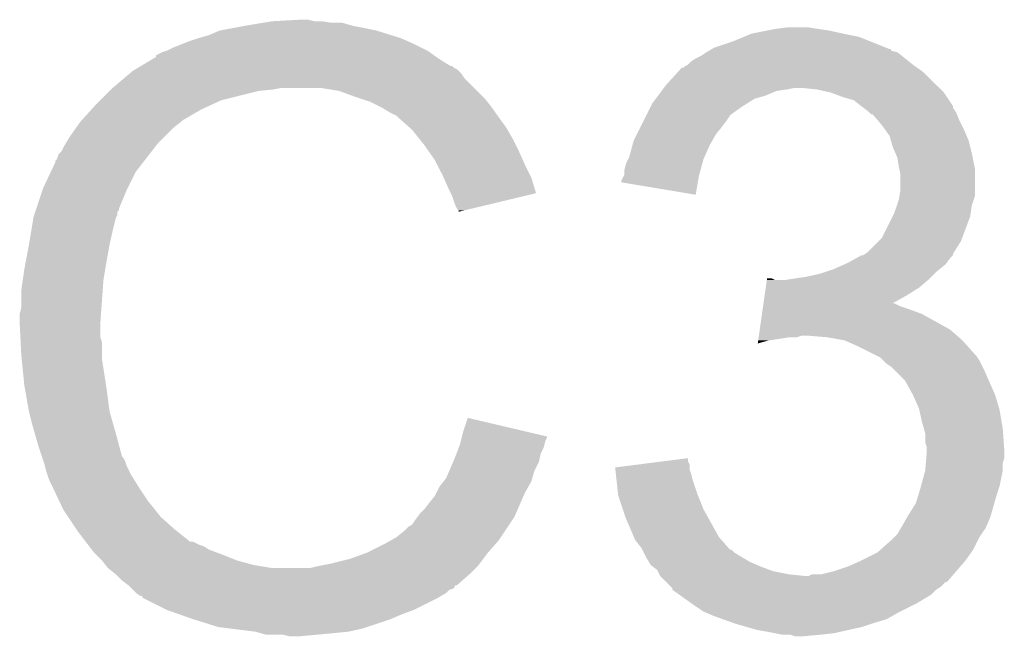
# Model space of a CAD drawing. Extents: x -4 to 126, y -8 to 66.
# Tile 141 of 256: x 53.52 to 55.13, y 39.94 to 40.95. Entities that reach past the tile are written whole.
import ezdxf

# ---------------------------------------------------------------- set-up
doc = ezdxf.new("R2010")
doc.units = 0
doc.layers.add('CLICKER_2_FOR_TMPM4L4A_V104_GTO', color=11, linetype='CONTINUOUS')

msp = doc.modelspace()

# ---------------------------------------------------------------- linework, layer by layer
at = {"layer": 'CLICKER_2_FOR_TMPM4L4A_V104_GTO'}
for points in [[(53.845462, 40.92956), (53.8861, 40.93718), (54.102002, 40.92956), (54.063898, 40.93718)], [(53.8861, 40.93718), (53.91658, 40.94226), (54.063898, 40.93718), (54.046124, 40.94226)], [(53.91658, 40.94226), (53.93182, 40.9448), (54.028342, 40.94226), (54.013102, 40.9448)], [(53.93182, 40.9448), (53.977538, 40.94734), (54.000402, 40.9448), (53.990242, 40.94734)], [(53.8099, 40.91686), (53.827682, 40.92194), (54.14264, 40.91686), (54.126386, 40.92194)], [(53.827682, 40.92194), (53.845462, 40.92956), (54.126386, 40.92194), (54.102002, 40.92956)], [(54.686198, 40.91178), (54.704482, 40.919398), (54.91099, 40.91178), (54.891942, 40.919398)], [(54.704482, 40.919398), (54.716682, 40.92448), (54.891942, 40.919398), (54.86654, 40.92448)], [(54.716682, 40.92448), (54.74208, 40.92956), (54.86654, 40.92448), (54.843678, 40.92956)], [(54.74208, 40.92956), (54.75478, 40.9321), (54.843678, 40.92956), (54.8259, 40.9321)], [(54.75478, 40.9321), (54.775102, 40.93464), (54.8259, 40.9321), (54.810662, 40.93464)], [(53.76926, 40.90162), (53.781958, 40.9067), (54.17566, 40.90162), (54.1655, 40.9067)], [(53.781958, 40.9067), (53.794658, 40.91178), (54.1655, 40.9067), (54.15407, 40.91178)], [(53.794658, 40.91178), (53.8099, 40.91686), (54.15407, 40.91178), (54.14264, 40.91686)], [(54.65572, 40.90162), (54.686198, 40.91178), (54.936394, 40.90162), (54.91099, 40.91178)], [(53.74132, 40.886392), (53.741334, 40.888926), (54.200028, 40.886392), (54.19648, 40.888926)], [(53.741334, 40.888926), (53.751482, 40.894), (54.19648, 40.888926), (54.189374, 40.894)], [(53.751482, 40.894), (53.759094, 40.896538), (54.189374, 40.894), (54.18582, 40.896538)], [(53.759094, 40.896538), (53.7591, 40.89654), (54.18582, 40.896538), (54.185818, 40.89654)], [(53.7591, 40.89654), (53.76926, 40.90162), (54.185818, 40.89654), (54.17566, 40.90162)], [(54.625242, 40.88384), (54.635402, 40.888922), (54.96814, 40.88384), (54.961788, 40.888922)], [(54.635402, 40.888922), (54.643014, 40.893998), (54.961788, 40.888922), (54.955442, 40.893998)], [(54.643014, 40.893998), (54.643018, 40.894), (54.955442, 40.893998), (54.955436, 40.894)], [(54.643018, 40.894), (54.647244, 40.896536), (54.955436, 40.894), (54.945298, 40.896536)], [(54.647244, 40.896536), (54.651448, 40.899058), (54.945298, 40.896536), (54.94528, 40.899058)], [(54.651448, 40.899058), (54.651486, 40.89908), (54.94528, 40.899058), (54.942744, 40.89908)], [(54.651486, 40.89908), (54.65572, 40.90162), (54.942744, 40.89908), (54.936394, 40.90162)], [(53.711676, 40.868598), (53.715902, 40.871134), (54.229004, 40.868598), (54.226466, 40.871134)], [(53.715902, 40.871134), (53.715912, 40.87114), (54.226466, 40.871134), (54.223924, 40.87114)], [(53.715912, 40.87114), (53.737068, 40.88384), (54.223924, 40.87114), (54.2036, 40.88384)], [(53.737068, 40.88384), (53.74132, 40.886392), (54.2036, 40.88384), (54.200028, 40.886392)], [(54.604926, 40.868606), (54.607464, 40.871142), (54.987944, 40.868606), (54.984394, 40.871142)], [(54.607464, 40.871142), (54.612536, 40.87368), (54.984394, 40.871142), (54.98084, 40.87368)], [(54.612536, 40.87368), (54.61254, 40.873682), (54.98084, 40.87368), (54.980838, 40.873682)], [(54.61254, 40.873682), (54.61762, 40.87876), (54.980838, 40.873682), (54.97449, 40.87876)], [(54.61762, 40.87876), (54.625242, 40.88384), (54.97449, 40.87876), (54.96814, 40.88384)], [(53.688208, 40.850818), (53.697216, 40.85844), (54.246782, 40.850818), (54.2417, 40.85844)], [(53.697216, 40.85844), (53.703222, 40.863522), (54.2417, 40.85844), (54.236618, 40.863522)], [(53.703222, 40.863522), (53.707446, 40.866058), (54.236618, 40.863522), (54.23408, 40.866058)], [(53.707446, 40.866058), (53.711676, 40.868598), (54.23408, 40.866058), (54.229004, 40.868598)], [(54.57698, 40.84066), (54.595454, 40.860978), (55.01894, 40.84066), (54.998622, 40.860978)], [(54.595454, 40.860978), (54.602386, 40.8686), (54.998622, 40.860978), (54.987952, 40.8686)], [(54.602386, 40.8686), (54.604926, 40.868606), (54.987952, 40.8686), (54.987944, 40.868606)], [(53.6702, 40.83558), (53.688208, 40.850818), (54.26202, 40.83558), (54.246782, 40.850818)], [(54.57317, 40.83558), (54.57698, 40.84066), (55.02402, 40.83558), (55.01894, 40.84066)], [(53.64988, 40.81526), (53.66512, 40.8305), (53.847998, 40.81526), (53.90896, 40.8305)], [(53.66512, 40.8305), (53.66766, 40.83304), (53.90896, 40.8305), (53.934362, 40.83304)], [(53.66766, 40.83304), (53.6702, 40.83558), (53.934362, 40.83304), (53.947058, 40.83558)], [(54.041038, 40.8305), (54.010558, 40.83558), (54.2671, 40.8305), (54.26202, 40.83558)], [(54.06898, 40.82034), (54.041038, 40.8305), (54.27726, 40.82034), (54.2671, 40.8305)], [(54.559834, 40.817798), (54.563644, 40.822878), (54.721758, 40.817798), (54.73954, 40.822878)], [(54.563644, 40.822878), (54.569358, 40.830498), (54.73954, 40.822878), (54.757318, 40.830498)], [(54.569358, 40.830498), (54.571264, 40.83304), (54.757318, 40.830498), (54.7751, 40.83304)], [(54.571264, 40.83304), (54.57317, 40.83558), (54.7751, 40.83304), (54.787798, 40.83558)], [(54.823358, 40.83304), (54.797962, 40.83558), (55.02656, 40.83304), (55.02402, 40.83558)], [(54.846218, 40.82796), (54.823358, 40.83304), (55.03164, 40.82796), (55.02656, 40.83304)], [(54.86654, 40.82034), (54.846218, 40.82796), (55.03672, 40.82034), (55.03164, 40.82796)], [(53.635332, 40.80002), (53.64226, 40.80764), (53.814982, 40.80002), (53.83149, 40.80764)], [(53.64226, 40.80764), (53.64988, 40.81526), (53.83149, 40.80764), (53.847998, 40.81526)], [(54.076606, 40.817798), (54.06898, 40.82034), (54.279802, 40.817798), (54.27726, 40.82034)], [(54.091838, 40.81272), (54.076606, 40.817798), (54.283866, 40.81272), (54.279802, 40.817798)], [(54.10708, 40.8051), (54.091838, 40.81272), (54.28996, 40.8051), (54.283866, 40.81272)], [(54.55158, 40.8051), (54.554122, 40.81018), (54.701442, 40.8051), (54.709568, 40.81018)], [(54.554122, 40.81018), (54.559834, 40.817798), (54.709568, 40.81018), (54.721758, 40.817798)], [(54.884318, 40.815262), (54.86654, 40.82034), (55.040104, 40.815262), (55.03672, 40.82034)], [(54.89702, 40.8051), (54.884318, 40.815262), (55.046878, 40.8051), (55.040104, 40.815262)], [(53.619166, 40.782238), (53.635332, 40.80002), (53.784498, 40.782238), (53.814982, 40.80002)], [(54.11216, 40.80256), (54.10708, 40.8051), (54.291776, 40.80256), (54.28996, 40.8051)], [(54.124862, 40.79494), (54.11216, 40.80256), (54.297218, 40.79494), (54.291776, 40.80256)], [(54.135016, 40.789862), (54.124862, 40.79494), (54.300846, 40.789862), (54.297218, 40.79494)], [(54.54396, 40.78986), (54.54523, 40.792398), (54.68112, 40.78986), (54.683658, 40.792398)], [(54.54523, 40.792398), (54.55158, 40.8051), (54.683658, 40.792398), (54.701442, 40.8051)], [(54.897026, 40.805096), (54.89702, 40.8051), (55.04688, 40.805096), (55.046878, 40.8051)], [(54.900414, 40.802554), (54.897026, 40.805096), (55.046884, 40.802554), (55.04688, 40.805096)], [(54.907178, 40.79748), (54.900414, 40.802554), (55.050268, 40.79748), (55.046884, 40.802554)], [(54.90972, 40.79494), (54.907178, 40.79748), (55.05196, 40.79494), (55.050268, 40.79748)], [(54.912254, 40.792406), (54.90972, 40.79494), (55.052974, 40.792406), (55.05196, 40.79494)], [(54.914792, 40.7924), (54.912254, 40.792406), (55.052976, 40.7924), (55.052974, 40.792406)], [(54.923506, 40.78224), (54.914792, 40.7924), (55.05704, 40.78224), (55.052976, 40.7924)], [(53.611524, 40.772078), (53.61686, 40.7797), (53.7718, 40.772078), (53.781958, 40.7797)], [(53.61686, 40.7797), (53.616862, 40.779702), (53.781958, 40.7797), (53.78196, 40.779702)], [(53.616862, 40.779702), (53.619166, 40.782238), (53.78196, 40.779702), (53.784498, 40.782238)], [(54.13756, 40.78732), (54.135016, 40.789862), (54.302662, 40.78732), (54.300846, 40.789862)], [(54.157564, 40.76954), (54.13756, 40.78732), (54.315362, 40.76954), (54.302662, 40.78732)], [(54.53507, 40.77208), (54.54015, 40.78224), (54.66842, 40.77208), (54.67604, 40.78224)], [(54.54015, 40.78224), (54.54396, 40.78986), (54.67604, 40.78224), (54.68112, 40.78986)], [(54.93004, 40.77462), (54.923506, 40.78224), (55.06085, 40.77462), (55.05704, 40.78224)], [(54.935484, 40.767), (54.93004, 40.77462), (55.06466, 40.767), (55.06085, 40.77462)], [(53.599078, 40.7543), (53.611524, 40.772078), (53.754022, 40.7543), (53.7718, 40.772078)], [(54.16042, 40.767), (54.157564, 40.76954), (54.316814, 40.767), (54.315362, 40.76954)], [(54.172612, 40.75176), (54.16042, 40.767), (54.32552, 40.75176), (54.316814, 40.767)], [(54.52364, 40.74922), (54.528718, 40.759378), (54.652454, 40.74922), (54.658258, 40.759378)], [(54.528718, 40.759378), (54.53507, 40.77208), (54.658258, 40.759378), (54.66842, 40.77208)], [(54.942738, 40.756844), (54.935484, 40.767), (55.069014, 40.756844), (55.06466, 40.767)], [(53.59146, 40.741598), (53.592982, 40.744138), (53.741884, 40.741598), (53.74386, 40.744138)], [(53.592982, 40.744138), (53.599078, 40.7543), (53.74386, 40.744138), (53.754022, 40.7543)], [(54.18074, 40.7416), (54.172612, 40.75176), (54.3306, 40.7416), (54.32552, 40.75176)], [(54.52156, 40.741598), (54.52364, 40.74922), (54.6481, 40.741598), (54.652454, 40.74922)], [(54.944918, 40.749218), (54.942738, 40.756844), (55.07228, 40.749218), (55.069014, 40.756844)], [(54.947818, 40.73906), (54.944918, 40.749218), (55.07482, 40.73906), (55.07228, 40.749218)], [(53.57876, 40.718744), (53.581304, 40.726362), (53.724108, 40.718744), (53.730034, 40.726362)], [(53.581304, 40.726362), (53.586382, 40.731444), (53.730034, 40.726362), (53.733986, 40.731444)], [(53.586382, 40.731444), (53.59146, 40.741598), (53.733986, 40.731444), (53.741884, 40.741598)], [(54.187852, 40.73144), (54.18074, 40.7416), (54.33568, 40.73144), (54.3306, 40.7416)], [(54.198518, 40.7162), (54.187852, 40.73144), (54.342454, 40.7162), (54.33568, 40.73144)], [(54.516022, 40.721282), (54.52156, 40.741598), (54.639068, 40.721282), (54.6481, 40.741598)], [(54.952174, 40.7289), (54.947818, 40.73906), (55.07736, 40.7289), (55.07482, 40.73906)], [(54.955438, 40.721282), (54.952174, 40.7289), (55.078884, 40.721282), (55.07736, 40.7289)], [(53.569046, 40.698418), (53.57622, 40.713664), (53.7083, 40.698418), (53.720158, 40.713664)], [(53.57622, 40.713664), (53.576226, 40.716206), (53.720158, 40.713664), (53.722134, 40.716206)], [(53.576226, 40.716206), (53.57876, 40.718744), (53.722134, 40.716206), (53.724108, 40.718744)], [(54.20233, 40.70858), (54.198518, 40.7162), (54.34584, 40.70858), (54.342454, 40.7162)], [(54.5084, 40.700962), (54.51094, 40.711122), (54.63309, 40.700962), (54.63586, 40.711122)], [(54.51094, 40.711122), (54.51475, 40.71874), (54.63586, 40.711122), (54.637938, 40.71874)], [(54.51475, 40.71874), (54.516022, 40.721282), (54.637938, 40.71874), (54.639068, 40.721282)], [(54.95798, 40.70604), (54.955438, 40.721282), (55.081932, 40.70604), (55.078884, 40.721282)], [(53.5559, 40.67048), (53.569046, 40.698418), (53.69433, 40.67048), (53.7083, 40.698418)], [(54.21122, 40.6908), (54.20233, 40.70858), (54.354732, 40.6908), (54.34584, 40.70858)], [(54.5084, 40.693344), (54.5084, 40.700962), (54.631012, 40.693344), (54.63309, 40.700962)], [(54.95849, 40.703498), (54.95798, 40.70604), (55.08244, 40.703498), (55.081932, 40.70604)], [(54.96052, 40.693342), (54.95849, 40.703498), (55.082438, 40.693342), (55.08244, 40.703498)], [(54.21235, 40.688258), (54.21122, 40.6908), (54.356002, 40.688258), (54.354732, 40.6908)], [(54.22138, 40.66794), (54.21235, 40.688258), (54.362076, 40.66794), (54.356002, 40.688258)], [(54.50332, 40.680658), (54.503322, 40.683184), (54.628622, 40.680658), (54.629044, 40.683184)], [(54.625218, 40.660324), (54.50332, 40.680658), (54.625218, 40.660324), (54.628622, 40.680658)], [(54.503322, 40.683184), (54.507128, 40.6908), (54.629044, 40.683184), (54.63032, 40.6908)], [(54.507128, 40.6908), (54.5084, 40.693344), (54.63032, 40.6908), (54.631012, 40.693344)], [(54.96052, 40.667942), (54.96052, 40.693342), (55.082438, 40.667942), (55.082438, 40.693342)], [(53.544892, 40.637456), (53.555052, 40.66794), (53.68036, 40.637456), (53.69306, 40.66794)], [(53.555052, 40.66794), (53.5559, 40.67048), (53.69306, 40.66794), (53.69433, 40.67048)], [(54.223924, 40.662854), (54.22138, 40.66794), (54.363596, 40.662854), (54.362076, 40.66794)], [(54.22646, 40.65778), (54.223924, 40.662854), (54.342434, 40.65778), (54.363596, 40.662854)], [(54.958826, 40.657778), (54.96052, 40.667942), (55.082438, 40.657778), (55.082438, 40.667942)], [(54.23154, 40.642542), (54.22646, 40.65778), (54.278884, 40.642542), (54.342434, 40.65778)], [(54.954592, 40.642538), (54.95798, 40.6527), (55.07736, 40.642538), (55.080744, 40.6527)], [(54.95798, 40.6527), (54.958826, 40.657778), (55.080744, 40.6527), (55.082438, 40.657778)], [(53.541506, 40.627296), (53.543198, 40.632374), (53.677818, 40.627296), (53.67782, 40.632374)], [(53.543198, 40.632374), (53.544044, 40.634914), (53.67782, 40.632374), (53.680354, 40.634914)], [(53.544044, 40.634914), (53.544892, 40.637456), (53.680354, 40.634914), (53.68036, 40.637456)], [(54.234078, 40.637464), (54.23154, 40.642542), (54.257706, 40.637464), (54.278884, 40.642542)], [(54.236614, 40.634926), (54.234078, 40.637464), (54.24712, 40.634926), (54.257706, 40.637464)], [(54.23662, 40.632408), (54.236614, 40.634926), (54.23662, 40.632408), (54.24712, 40.634926)], [(54.947816, 40.624756), (54.95036, 40.629842), (55.074818, 40.624756), (55.075544, 40.629842)], [(54.95036, 40.629842), (54.954592, 40.642538), (55.075544, 40.629842), (55.07736, 40.642538)], [(53.53685, 40.6019), (53.540236, 40.622218), (53.6702, 40.6019), (53.675278, 40.622218)], [(53.540236, 40.622218), (53.540662, 40.624762), (53.675278, 40.622218), (53.67655, 40.624762)], [(53.540662, 40.624762), (53.541506, 40.627296), (53.67655, 40.624762), (53.677818, 40.627296)], [(54.930042, 40.589204), (54.947816, 40.624756), (55.061484, 40.589204), (55.074818, 40.624756)], [(53.53304, 40.57904), (53.53685, 40.6019), (53.66512, 40.57904), (53.6702, 40.6019)], [(54.907182, 40.566342), (54.924956, 40.584118), (55.04847, 40.566342), (55.059578, 40.584118)], [(54.924956, 40.584118), (54.930042, 40.589204), (55.059578, 40.584118), (55.061484, 40.589204)], [(53.5278, 40.5511), (53.53304, 40.57904), (53.66004, 40.5511), (53.66512, 40.57904)], [(54.903362, 40.563796), (54.907182, 40.566342), (55.04688, 40.563796), (55.04847, 40.566342)], [(53.52542, 40.5384), (53.5278, 40.5511), (53.657922, 40.5384), (53.66004, 40.5511)], [(54.868438, 40.546018), (54.87416, 40.54856), (55.034178, 40.546018), (55.036084, 40.54856)], [(54.87416, 40.54856), (54.887874, 40.556178), (55.036084, 40.54856), (55.0418, 40.556178)], [(54.887874, 40.556178), (54.897014, 40.561254), (55.0418, 40.556178), (55.046874, 40.561254)], [(54.897014, 40.561254), (54.897026, 40.56126), (55.046874, 40.561254), (55.046874, 40.56126)], [(54.897026, 40.56126), (54.899566, 40.561264), (55.046874, 40.56126), (55.046874, 40.561264)], [(54.899566, 40.561264), (54.903362, 40.563796), (55.046874, 40.561264), (55.04688, 40.563796)], [(53.52288, 40.520622), (53.52542, 40.5384), (53.65496, 40.520622), (53.657922, 40.5384)], [(54.82844, 40.530782), (54.843676, 40.53586), (55.016402, 40.530782), (55.02148, 40.53586)], [(54.843676, 40.53586), (54.851298, 40.5384), (55.02148, 40.53586), (55.024654, 40.5384)], [(54.851298, 40.5384), (54.868438, 40.546018), (55.024654, 40.5384), (55.034178, 40.546018)], [(53.52034, 40.50284), (53.52288, 40.520622), (53.653688, 40.50284), (53.65496, 40.520622)], [(54.739918, 40.50792), (54.741736, 40.52062), (54.990998, 40.50792), (55.005816, 40.52062)], [(54.741736, 40.52062), (54.742098, 40.523158), (54.754784, 40.52062), (54.749704, 40.523158)], [(54.742098, 40.523158), (54.7421, 40.52316), (54.749704, 40.523158), (54.7421, 40.52316)], [(54.772562, 40.52062), (54.7878, 40.52316), (55.005816, 40.52062), (55.00878, 40.52316)], [(54.7878, 40.52316), (54.805578, 40.5257), (55.00878, 40.52316), (55.01132, 40.5257)], [(54.805578, 40.5257), (54.82844, 40.530782), (55.01132, 40.5257), (55.016402, 40.530782)], [(53.52034, 40.474902), (53.52034, 40.50284), (53.651694, 40.474902), (53.653688, 40.50284)], [(54.738102, 40.495222), (54.739918, 40.50792), (54.97068, 40.495222), (54.990998, 40.50792)], [(54.736286, 40.48252), (54.738102, 40.495222), (54.947906, 40.48252), (54.97068, 40.495222)], [(53.5178, 40.464742), (53.52034, 40.474902), (53.650968, 40.464742), (53.651694, 40.474902)], [(54.733742, 40.46474), (54.734832, 40.47236), (54.996082, 40.46474), (54.97576, 40.47236)], [(54.734832, 40.47236), (54.735558, 40.47744), (54.97576, 40.47236), (54.960522, 40.47744)], [(54.735558, 40.47744), (54.736286, 40.482518), (54.960522, 40.47744), (54.950364, 40.482518)], [(54.736286, 40.482518), (54.736286, 40.48252), (54.950364, 40.482518), (54.947906, 40.48252)], [(53.5178, 40.449502), (53.5178, 40.464742), (53.64988, 40.449502), (53.650968, 40.464742)], [(54.730108, 40.43934), (54.733742, 40.46474), (55.0418, 40.43934), (54.996082, 40.46474)], [(53.5178, 40.4495), (53.5178, 40.449502), (53.649882, 40.4495), (53.64988, 40.449502)], [(53.518944, 40.426638), (53.5178, 40.4495), (53.649882, 40.426638), (53.649882, 40.4495)], [(54.728656, 40.42918), (54.730108, 40.43934), (55.053412, 40.42918), (55.0418, 40.43934)], [(53.519326, 40.419016), (53.518944, 40.426638), (53.65242, 40.419016), (53.649882, 40.426638)], [(54.726844, 40.416512), (54.727566, 40.42156), (54.726844, 40.416512), (54.744618, 40.42156)], [(54.727566, 40.42156), (54.727928, 40.4241), (54.744618, 40.42156), (54.7624, 40.4241)], [(54.727928, 40.4241), (54.728292, 40.42664), (54.7624, 40.4241), (54.777638, 40.42664)], [(54.728292, 40.42664), (54.728654, 40.429178), (54.790336, 40.42664), (54.797958, 40.429178)], [(54.728654, 40.429178), (54.728656, 40.42918), (54.797958, 40.429178), (54.810662, 40.42918)], [(54.841142, 40.42664), (54.810662, 40.42918), (55.056316, 40.42664), (55.053412, 40.42918)], [(54.869078, 40.42156), (54.841142, 40.42664), (55.06212, 40.42156), (55.056316, 40.42664)], [(54.89194, 40.4114), (54.869078, 40.42156), (55.071152, 40.4114), (55.06212, 40.42156)], [(53.52034, 40.3987), (53.519326, 40.419016), (53.65242, 40.3987), (53.65242, 40.419016)], [(54.91734, 40.3987), (54.89194, 40.4114), (55.08244, 40.3987), (55.071152, 40.4114)], [(53.521104, 40.391078), (53.52034, 40.3987), (53.65242, 40.391078), (53.65242, 40.3987)], [(53.522626, 40.37584), (53.521104, 40.391078), (53.65496, 40.37584), (53.65242, 40.391078)], [(54.92242, 40.39616), (54.91734, 40.3987), (55.08498, 40.39616), (55.08244, 40.3987)], [(54.927496, 40.393622), (54.92242, 40.39616), (55.086672, 40.393622), (55.08498, 40.39616)], [(54.932582, 40.388538), (54.927496, 40.393622), (55.09006, 40.388538), (55.086672, 40.393622)], [(54.937658, 40.383462), (54.932582, 40.388538), (55.0926, 40.383462), (55.09006, 40.388538)], [(53.52542, 40.347898), (53.522626, 40.37584), (53.65926, 40.347898), (53.65496, 40.37584)], [(54.94528, 40.37838), (54.937658, 40.383462), (55.09514, 40.37838), (55.0926, 40.383462)], [(54.95036, 40.3733), (54.94528, 40.37838), (55.09768, 40.3733), (55.09514, 40.37838)], [(54.968138, 40.35552), (54.95036, 40.3733), (55.1053, 40.35552), (55.09768, 40.3733)], [(54.98084, 40.33266), (54.968138, 40.35552), (55.115462, 40.33266), (55.1053, 40.35552)], [(53.526318, 40.34282), (53.52542, 40.347898), (53.66004, 40.34282), (53.65926, 40.347898)], [(53.53304, 40.30472), (53.526318, 40.34282), (53.66512, 40.30472), (53.66004, 40.34282)], [(54.990998, 40.309802), (54.98084, 40.33266), (55.122318, 40.309802), (55.115462, 40.33266)], [(54.991564, 40.30726), (54.990998, 40.309802), (55.12308, 40.30726), (55.122318, 40.309802)], [(54.99608, 40.286938), (54.991564, 40.30726), (55.126468, 40.286938), (55.12308, 40.30726)], [(53.533042, 40.304718), (53.53304, 40.30472), (53.66512, 40.304718), (53.66512, 40.30472)], [(53.53812, 40.2844), (53.533042, 40.304718), (53.670926, 40.2844), (53.66512, 40.304718)], [(54.24424, 40.271698), (54.25188, 40.294556), (54.348968, 40.271698), (54.25188, 40.294556)], [(53.542476, 40.26916), (53.53812, 40.2844), (53.67528, 40.26916), (53.670926, 40.2844)], [(54.998984, 40.276782), (54.99608, 40.286938), (55.12816, 40.276782), (55.126468, 40.286938)], [(55.00116, 40.269164), (54.998984, 40.276782), (55.128706, 40.269164), (55.12816, 40.276782)], [(53.54828, 40.24884), (53.542476, 40.26916), (53.680702, 40.24884), (53.67528, 40.26916)], [(54.240428, 40.256458), (54.241698, 40.261536), (54.378858, 40.256458), (54.381398, 40.261536)], [(54.241698, 40.261536), (54.24233, 40.264062), (54.381398, 40.261536), (54.3814, 40.264062)], [(54.24233, 40.264062), (54.24424, 40.271698), (54.3814, 40.264062), (54.348968, 40.271698)], [(55.00116, 40.253924), (55.00116, 40.269164), (55.129794, 40.253924), (55.128706, 40.269164)], [(53.554208, 40.231058), (53.54828, 40.24884), (53.685444, 40.231058), (53.680702, 40.24884)], [(54.233444, 40.236138), (54.237252, 40.246298), (54.37124, 40.236138), (54.37632, 40.246298)], [(54.237252, 40.246298), (54.23916, 40.251382), (54.37632, 40.246298), (54.377588, 40.251382)], [(54.23916, 40.251382), (54.240428, 40.256458), (54.377588, 40.251382), (54.378858, 40.256458)], [(55.003698, 40.246302), (55.00116, 40.253924), (55.130338, 40.246302), (55.129794, 40.253924)], [(55.0037, 40.241222), (55.003698, 40.246302), (55.1307, 40.241222), (55.130338, 40.246302)], [(53.555056, 40.228516), (53.554208, 40.231058), (53.687982, 40.228516), (53.685444, 40.231058)], [(53.556748, 40.223438), (53.555056, 40.228516), (53.69052, 40.223438), (53.687982, 40.228516)], [(54.228272, 40.223438), (54.23154, 40.23106), (54.368698, 40.223438), (54.370222, 40.23106)], [(54.23154, 40.23106), (54.233444, 40.236138), (54.370222, 40.23106), (54.37124, 40.236138)], [(54.572846, 40.223436), (54.61254, 40.228496), (54.612542, 40.223436), (54.61254, 40.228496)], [(55.002216, 40.220896), (55.002852, 40.228518), (55.12816, 40.220896), (55.130698, 40.228518)], [(55.002852, 40.228518), (55.0037, 40.238678), (55.130698, 40.228518), (55.130698, 40.238678)], [(55.0037, 40.238678), (55.0037, 40.241222), (55.130698, 40.238678), (55.1307, 40.241222)], [(53.55844, 40.218358), (53.556748, 40.223438), (53.692214, 40.218358), (53.69052, 40.223438)], [(53.559076, 40.21582), (53.55844, 40.218358), (53.69306, 40.21582), (53.692214, 40.218358)], [(53.560982, 40.2082), (53.559076, 40.21582), (53.696872, 40.2082), (53.69306, 40.21582)], [(54.22174, 40.208198), (54.228272, 40.223438), (54.361078, 40.208198), (54.368698, 40.223438)], [(54.49318, 40.21328), (54.532998, 40.218356), (54.615082, 40.21328), (54.61508, 40.218356)], [(54.493462, 40.210738), (54.49318, 40.21328), (54.615082, 40.210738), (54.615082, 40.21328)], [(54.494306, 40.20312), (54.493462, 40.210738), (54.617618, 40.20312), (54.615082, 40.210738)], [(54.532998, 40.218356), (54.572846, 40.223436), (54.61508, 40.218356), (54.612542, 40.223436)], [(55.00116, 40.208202), (55.002216, 40.220896), (55.12816, 40.208202), (55.12816, 40.220896)], [(53.563522, 40.200582), (53.560982, 40.2082), (53.70068, 40.200582), (53.696872, 40.2082)], [(53.56606, 40.192962), (53.563522, 40.200582), (53.705444, 40.192962), (53.70068, 40.200582)], [(54.212232, 40.190418), (54.2163, 40.195502), (54.356, 40.190418), (54.35745, 40.195502)], [(54.2163, 40.195502), (54.22174, 40.208198), (54.35745, 40.195502), (54.361078, 40.208198)], [(54.49543, 40.192962), (54.494306, 40.20312), (54.62016, 40.192962), (54.617618, 40.20312)], [(54.994232, 40.1828), (55.001158, 40.208198), (55.123078, 40.1828), (55.12816, 40.208198)], [(55.001158, 40.208198), (55.00116, 40.208202), (55.12816, 40.208198), (55.12816, 40.208202)], [(53.5686, 40.18788), (53.56606, 40.192962), (53.708618, 40.18788), (53.705444, 40.192962)], [(53.572186, 40.18026), (53.5686, 40.18788), (53.71338, 40.18026), (53.708618, 40.18788)], [(53.582944, 40.1574), (53.572186, 40.18026), (53.72862, 40.1574), (53.71338, 40.18026)], [(54.20106, 40.17264), (54.20614, 40.1828), (54.34584, 40.17264), (54.351646, 40.1828)], [(54.20614, 40.1828), (54.212232, 40.190418), (54.351646, 40.1828), (54.356, 40.190418)], [(54.49796, 40.1701), (54.49543, 40.192962), (54.62778, 40.1701), (54.62016, 40.192962)], [(54.98973, 40.16756), (54.99354, 40.18026), (55.118, 40.16756), (55.12223, 40.18026)], [(54.99354, 40.18026), (54.994232, 40.1828), (55.12223, 40.18026), (55.123078, 40.1828)], [(54.18836, 40.15486), (54.198522, 40.167562), (54.33806, 40.15486), (54.343618, 40.167562)], [(54.198522, 40.167562), (54.20106, 40.17264), (54.343618, 40.167562), (54.34584, 40.17264)], [(54.49824, 40.167562), (54.49796, 40.1701), (54.628796, 40.167562), (54.62778, 40.1701)], [(54.505862, 40.144698), (54.49824, 40.167562), (54.63794, 40.144698), (54.628796, 40.167562)], [(54.985922, 40.15486), (54.98973, 40.16756), (55.11437, 40.15486), (55.118, 40.16756)], [(53.58892, 40.1447), (53.582944, 40.1574), (53.73878, 40.1447), (53.72862, 40.1574)], [(54.18074, 40.144702), (54.18836, 40.15486), (54.333616, 40.144702), (54.33806, 40.15486)], [(54.97322, 40.13454), (54.985922, 40.15486), (55.108566, 40.13454), (55.11437, 40.15486)], [(53.597388, 40.132), (53.58892, 40.1447), (53.74894, 40.132), (53.73878, 40.1447)], [(53.610932, 40.111682), (53.597388, 40.132), (53.771798, 40.111682), (53.74894, 40.132)], [(54.1655, 40.12692), (54.169308, 40.131998), (54.324672, 40.12692), (54.328058, 40.131998)], [(54.169308, 40.131998), (54.173122, 40.13708), (54.328058, 40.131998), (54.33028, 40.13708)], [(54.173122, 40.13708), (54.18074, 40.144702), (54.33028, 40.13708), (54.333616, 40.144702)], [(54.51094, 40.12946), (54.505862, 40.144698), (54.646406, 40.12946), (54.63794, 40.144698)], [(54.524004, 40.09898), (54.51094, 40.12946), (54.66334, 40.09898), (54.646406, 40.12946)], [(54.96306, 40.11676), (54.971766, 40.131998), (55.101306, 40.11676), (55.10784, 40.131998)], [(54.971766, 40.131998), (54.97322, 40.13454), (55.10784, 40.131998), (55.108566, 40.13454)], [(54.14772, 40.10914), (54.155344, 40.116762), (54.31282, 40.10914), (54.3179, 40.116762)], [(54.155344, 40.116762), (54.16042, 40.119304), (54.3179, 40.116762), (54.319594, 40.119304)], [(54.16042, 40.119304), (54.1655, 40.12692), (54.319594, 40.119304), (54.324672, 40.12692)], [(54.955442, 40.104062), (54.961534, 40.114218), (55.093448, 40.104062), (55.100218, 40.114218)], [(54.961534, 40.114218), (54.96306, 40.11676), (55.100218, 40.114218), (55.101306, 40.11676)], [(53.61432, 40.1066), (53.610932, 40.111682), (53.778152, 40.1066), (53.771798, 40.111682)], [(53.626044, 40.09136), (53.61432, 40.1066), (53.797206, 40.09136), (53.778152, 40.1066)], [(54.126124, 40.093898), (54.135018, 40.09898), (54.30266, 40.093898), (54.306046, 40.09898)], [(54.135018, 40.09898), (54.14772, 40.10914), (54.306046, 40.09898), (54.31282, 40.10914)], [(54.52618, 40.093902), (54.524004, 40.09898), (54.667786, 40.093902), (54.66334, 40.09898)], [(54.94528, 40.0939), (54.950358, 40.098978), (55.08752, 40.0939), (55.09006, 40.098978)], [(54.950358, 40.098978), (54.955442, 40.104062), (55.09006, 40.098978), (55.093448, 40.104062)], [(53.626046, 40.091358), (53.626044, 40.09136), (53.802284, 40.091358), (53.797206, 40.09136)], [(53.629952, 40.08628), (53.626046, 40.091358), (53.812442, 40.08628), (53.802284, 40.091358)], [(53.631908, 40.083738), (53.629952, 40.08628), (53.820064, 40.083738), (53.812442, 40.08628)], [(53.635814, 40.07866), (53.631908, 40.083738), (53.82768, 40.07866), (53.820064, 40.083738)], [(54.086762, 40.073582), (54.117238, 40.08882), (54.28488, 40.073582), (54.298214, 40.08882)], [(54.117238, 40.08882), (54.126124, 40.093898), (54.298214, 40.08882), (54.30266, 40.093898)], [(54.53634, 40.0812), (54.52618, 40.093902), (54.678906, 40.0812), (54.667786, 40.093902)], [(54.53761, 40.07866), (54.53634, 40.0812), (54.681128, 40.07866), (54.678906, 40.0812)], [(54.928132, 40.07866), (54.94528, 40.0939), (55.079898, 40.07866), (55.08752, 40.0939)], [(53.63972, 40.073582), (53.635814, 40.07866), (53.841222, 40.073582), (53.82768, 40.07866)], [(53.642262, 40.07104), (53.63972, 40.073582), (53.848, 40.07104), (53.841222, 40.073582)], [(53.65242, 40.06088), (53.642262, 40.07104), (53.873396, 40.06088), (53.848, 40.07104)], [(54.05882, 40.063422), (54.08676, 40.07358), (54.277258, 40.063422), (54.284878, 40.07358)], [(54.08676, 40.07358), (54.086762, 40.073582), (54.284878, 40.07358), (54.28488, 40.073582)], [(54.537614, 40.078654), (54.53761, 40.07866), (54.683666, 40.078654), (54.681128, 40.07866)], [(54.540152, 40.073578), (54.537614, 40.078654), (54.688742, 40.073578), (54.683666, 40.078654)], [(54.54396, 40.06596), (54.540152, 40.073578), (54.701442, 40.06596), (54.688742, 40.073578)], [(54.548534, 40.05834), (54.54396, 40.06596), (54.714142, 40.05834), (54.701442, 40.06596)], [(54.89702, 40.06088), (54.92242, 40.073582), (55.0672, 40.06088), (55.07627, 40.073582)], [(54.92242, 40.073582), (54.928132, 40.07866), (55.07627, 40.073582), (55.079898, 40.07866)], [(53.652422, 40.060878), (53.65242, 40.06088), (53.8734, 40.060878), (53.873396, 40.06088)], [(53.658516, 40.05326), (53.652422, 40.060878), (53.90134, 40.05326), (53.8734, 40.060878)], [(53.662578, 40.048182), (53.658516, 40.05326), (53.93181, 40.048182), (53.90134, 40.05326)], [(53.992782, 40.04818), (54.00294, 40.05072), (54.264558, 40.04818), (54.267098, 40.05072)], [(54.00294, 40.05072), (54.01564, 40.05326), (54.267098, 40.05072), (54.269638, 40.05326)], [(54.01564, 40.05326), (54.02834, 40.0558), (54.269638, 40.05326), (54.271542, 40.0558)], [(54.02834, 40.0558), (54.05882, 40.063422), (54.271542, 40.0558), (54.277258, 40.063422)], [(54.551578, 40.053264), (54.548534, 40.05834), (54.725986, 40.053264), (54.714142, 40.05834)], [(54.554968, 40.05072), (54.551578, 40.053264), (54.73192, 40.05072), (54.725986, 40.053264)], [(54.561736, 40.04564), (54.554968, 40.05072), (54.745468, 40.04564), (54.73192, 40.05072)], [(54.851298, 40.0431), (54.874158, 40.05072), (55.051956, 40.0431), (55.058488, 40.05072)], [(54.874158, 40.05072), (54.89702, 40.06088), (55.058488, 40.05072), (55.0672, 40.06088)], [(53.662582, 40.04818), (53.662578, 40.048182), (53.931822, 40.04818), (53.93181, 40.048182)], [(53.675278, 40.038022), (53.662582, 40.04818), (54.2544, 40.038022), (54.264558, 40.04818)], [(53.675282, 40.03802), (53.675278, 40.038022), (54.2544, 40.03802), (54.2544, 40.038022)], [(53.68544, 40.027862), (53.675282, 40.03802), (54.242786, 40.027862), (54.2544, 40.03802)], [(54.563008, 40.0431), (54.561736, 40.04564), (54.752242, 40.0431), (54.745468, 40.04564)], [(54.56555, 40.03802), (54.563008, 40.0431), (54.777638, 40.03802), (54.752242, 40.0431)], [(54.566818, 40.035484), (54.56555, 40.03802), (54.802998, 40.035484), (54.777638, 40.03802)], [(54.566822, 40.03548), (54.566818, 40.035484), (54.803038, 40.03548), (54.802998, 40.035484)], [(54.576982, 40.02532), (54.566822, 40.03548), (55.036712, 40.02532), (55.045422, 40.03548)], [(54.803038, 40.03548), (54.810664, 40.035482), (55.045422, 40.03548), (55.045424, 40.035482)], [(54.810664, 40.035482), (54.815744, 40.03802), (55.045424, 40.035482), (55.0476, 40.03802)], [(54.830982, 40.03802), (54.851298, 40.0431), (55.0476, 40.03802), (55.051956, 40.0431)], [(53.695598, 40.02024), (53.68544, 40.027862), (54.234074, 40.02024), (54.242786, 40.027862)], [(53.695614, 40.020226), (53.695598, 40.02024), (54.231534, 40.020226), (54.234074, 40.02024)], [(53.70068, 40.01516), (53.695614, 40.020226), (54.228992, 40.01516), (54.231534, 40.020226)], [(54.576988, 40.025314), (54.576982, 40.02532), (55.034174, 40.025314), (55.036712, 40.02532)], [(54.584602, 40.0177), (54.576988, 40.025314), (55.02656, 40.0177), (55.034174, 40.025314)], [(54.587134, 40.015166), (54.584602, 40.0177), (55.022758, 40.015166), (55.02656, 40.0177)], [(53.703224, 40.012616), (53.70068, 40.01516), (54.221378, 40.012616), (54.228992, 40.01516)], [(53.708298, 40.007542), (53.703224, 40.012616), (54.216302, 40.007542), (54.221378, 40.012616)], [(53.708304, 40.007538), (53.708298, 40.007542), (54.216298, 40.007538), (54.216302, 40.007542)], [(53.715914, 40.002464), (53.708304, 40.007538), (54.20784, 40.002464), (54.216298, 40.007538)], [(53.718438, 40.00246), (53.715914, 40.002464), (54.207832, 40.00246), (54.20784, 40.002464)], [(53.71846, 39.999934), (53.718438, 40.00246), (54.203622, 39.999934), (54.207832, 40.00246)], [(53.718488, 39.99992), (53.71846, 39.999934), (54.2036, 39.99992), (54.203622, 39.999934)], [(53.7591, 39.9796), (53.718488, 39.99992), (54.16296, 39.9796), (54.2036, 39.99992)], [(54.58714, 40.01263), (54.587134, 40.015166), (55.018954, 40.01263), (55.022758, 40.015166)], [(54.587158, 40.012618), (54.58714, 40.01263), (55.018938, 40.012618), (55.018954, 40.01263)], [(54.597822, 40.004998), (54.587158, 40.012618), (55.011318, 40.004998), (55.018938, 40.012618)], [(54.619146, 39.98976), (54.597822, 40.004998), (54.98592, 39.98976), (55.011318, 40.004998)], [(54.6227, 39.98722), (54.619146, 39.98976), (54.98084, 39.98722), (54.98592, 39.98976)], [(54.637938, 39.977062), (54.6227, 39.98722), (54.960524, 39.977062), (54.98084, 39.98722)], [(53.78069, 39.97198), (53.7591, 39.9796), (54.14264, 39.97198), (54.16296, 39.9796)], [(53.80228, 39.96436), (53.78069, 39.97198), (54.12486, 39.96436), (54.14264, 39.97198)], [(54.64387, 39.97452), (54.637938, 39.977062), (54.955442, 39.97452), (54.960524, 39.977062)], [(54.655722, 39.96944), (54.64387, 39.97452), (54.94655, 39.96944), (54.955442, 39.97452)], [(54.669952, 39.964358), (54.655722, 39.96944), (54.937658, 39.964358), (54.94655, 39.96944)], [(53.842918, 39.95166), (53.80228, 39.96436), (54.086758, 39.95166), (54.12486, 39.96436)], [(53.863238, 39.94912), (53.842918, 39.95166), (54.079138, 39.94912), (54.086758, 39.95166)], [(54.68417, 39.95928), (54.669952, 39.964358), (54.91988, 39.95928), (54.937658, 39.964358)], [(54.69128, 39.95674), (54.68417, 39.95928), (54.912258, 39.95674), (54.91988, 39.95928)], [(54.70906, 39.95166), (54.69128, 39.95674), (54.897018, 39.95166), (54.912258, 39.95674)], [(54.726838, 39.94658), (54.70906, 39.95166), (54.874158, 39.94658), (54.897018, 39.95166)], [(53.903878, 39.94404), (53.863238, 39.94912), (54.056278, 39.94404), (54.079138, 39.94912)], [(53.912768, 39.9415), (53.903878, 39.94404), (54.03088, 39.9415), (54.056278, 39.94404)], [(53.921656, 39.93896), (53.912768, 39.9415), (54.00294, 39.93896), (54.03088, 39.9415)], [(53.959758, 39.93642), (53.949598, 39.93896), (53.975002, 39.93642), (54.00294, 39.93896)], [(54.74208, 39.94404), (54.726838, 39.94658), (54.862728, 39.94404), (54.874158, 39.94658)], [(54.75478, 39.9415), (54.74208, 39.94404), (54.851298, 39.9415), (54.862728, 39.94404)], [(54.767478, 39.93896), (54.75478, 39.9415), (54.82844, 39.93896), (54.851298, 39.9415)], [(54.787798, 39.936422), (54.780176, 39.93896), (54.800522, 39.936422), (54.82844, 39.93896)], [(54.800502, 39.93642), (54.787798, 39.936422), (54.800502, 39.93642), (54.800522, 39.936422)]]:
    msp.add_solid(points, dxfattribs=at)

doc.saveas('drawing.dxf')
